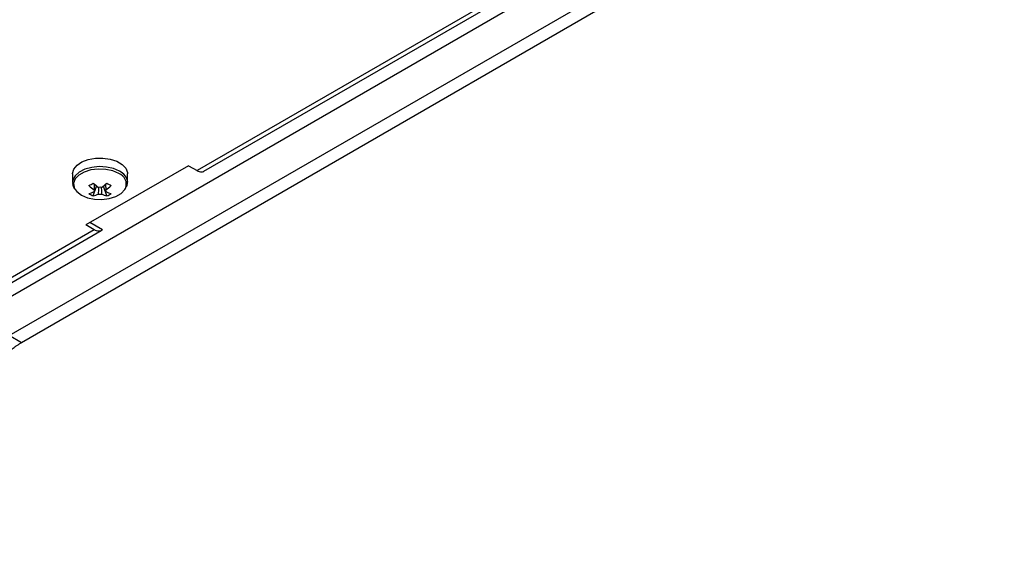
# Model space of a CAD drawing. Header units: millimetres. Extents: x 155400 to 158106, y 111257 to 114777.
# Tile 55 of 157: x 157878 to 158047, y 111305 to 111399. Entities that reach past the tile are written whole.
import ezdxf

# ---------------------------------------------------------------- set-up
doc = ezdxf.new("R2010")
doc.units = ezdxf.units.MM

msp = doc.modelspace()

# ---------------------------------------------------------------- linework, layer by layer
at = {"color": 7, "linetype": 'Continuous', "lineweight": 25}
for p, q in [((158047.03, 111450.42), (157848.87, 111336.02)), ((157875.74, 111345), (158020.16, 111428.37)), ((158022.29, 111427.15), (157877.86, 111343.77)), ((157980.9, 111415.42), (157908.07, 111373.38)), ((157909.27, 111373.26), (157982.1, 111415.3)), ((157906.58, 111374.23), (157888.91, 111364.03)), ((157906.58, 111374.23), (157908.07, 111373.38)), ((157886.63, 111372.8), (157886.63, 111371.33)), ((157896.13, 111371.33), (157896.13, 111372.8)), ((157896.13, 111371.33), (157896.13, 111371.39)), ((157890.19, 111369.02), (157890.79, 111370.73)), ((157892.56, 111369.02), (157891.97, 111370.73)), ((157892.38, 111369.76), (157892.37, 111369.98)), ((157891.77, 111363.19), (157889.61, 111364.44)), ((157890.39, 111363.17), (157790.34, 111305.41)), ((157791.54, 111305.29), (157891.59, 111363.05)), ((157890.39, 111363.17), (157888.91, 111364.03)), ((157877.86, 111343.77), (157875.74, 111345))]:
    msp.add_line(p, q, dxfattribs=at)
at = {"color": 7, "linetype": 'Continuous', "lineweight": 25, "flags": 128}
for points in [[(157886.63, 111372.8), (157886.63, 111372.9), (157886.85, 111373.63), (157887.41, 111374.31), (157888.26, 111374.87), (157889.34, 111375.28), (157890.57, 111375.51), (157891.86, 111375.53), (157893.12, 111375.35), (157894.25, 111374.99), (157895.16, 111374.46), (157895.8, 111373.81), (157896.1, 111373.08), (157896.13, 111372.8)], [(157894.74, 111373.27), (157893.71, 111373.72), (157892.5, 111373.99), (157891.22, 111374.07), (157889.94, 111373.94), (157888.77, 111373.62), (157887.8, 111373.13), (157887.09, 111372.51), (157886.7, 111371.8), (157886.63, 111371.33)], [(157894.6, 111372.89), (157893.56, 111373.34), (157892.35, 111373.6), (157891.05, 111373.65), (157889.79, 111373.49), (157888.65, 111373.13), (157887.73, 111372.6), (157887.11, 111371.95), (157886.83, 111371.21), (157886.93, 111370.47), (157887.11, 111370.11)], [(157887.11, 111370.11), (157887.38, 111369.77), (157888.16, 111369.17), (157889.19, 111368.72), (157890.41, 111368.46), (157891.7, 111368.4), (157892.97, 111368.56), (157894.11, 111368.92), (157895.03, 111369.45), (157895.65, 111370.11), (157895.77, 111370.33)]]:
    msp.add_lwpolyline(points, dxfattribs=at)
at = {"color": 7, "linetype": 'Continuous', "lineweight": 25}
for centre, radius, start, end in [((157893.92, 111371.03), 1.98, 339.251, 69.898), ((157893.76, 111371.09), 2.39, 7.1454, 65.7746), ((157881.59, 111385.3), 16.49, 298.5365, 301.4581), ((157896.77, 111378.45), 9.76, 227.7009, 234.5688), ((157885.99, 111378.45), 9.76, 305.4312, 312.2991), ((157901.17, 111385.3), 16.49, 238.5419, 241.4635), ((157896.04, 111378.03), 9.76, 227.7009, 234.5688), ((157888.12, 111374.76), 5.48, 284.1739, 294.2715), ((157890.7, 111369.92), 0.36, 154.0298, 205.9702), ((157891.38, 111368.75), 1.77, 81.1437, 98.8563), ((157886.72, 111378.03), 9.76, 305.4312, 312.2991), ((157892.06, 111369.92), 0.36, 334.0298, 25.9702), ((157894.63, 111374.76), 5.48, 245.7285, 255.8261), ((157892.59, 111374.01), 5.53, 235.6422, 244.3632), ((157888.85, 111374.34), 5.48, 284.1739, 294.2715), ((157891.38, 111371.09), 1.77, 261.1437, 278.8563), ((157893.9, 111374.34), 5.48, 245.7285, 255.8261), ((157890.17, 111374.01), 5.53, 295.6368, 304.3578)]:
    msp.add_arc(centre, radius, start, end, dxfattribs=at)
for points, knots in [([(157908.07, 111373.38), (157908.2, 111373.31), (157908.47, 111373.18), (157908.85, 111373.13), (157909.12, 111373.16), (157909.23, 111373.25), (157909.26, 111373.27)], [0, 0, 0, 0, 0.301814, 0.603627, 0.905441, 1, 1, 1, 1]), ([(157886.67, 111371.33), (157886.66, 111371.18), (157886.64, 111370.79), (157886.85, 111370.45), (157886.97, 111370.24)], [0, 0, 0, 0, 0.396226, 1, 1, 1, 1]), ([(157895.94, 111370.58), (157895.99, 111370.67), (157896.13, 111370.93), (157896.11, 111371.21), (157896.09, 111371.4)], [0, 0, 0, 0, 0.350005, 1, 1, 1, 1]), ([(157890.38, 111370.08), (157890.38, 111370.16), (157890.41, 111370.48), (157890.43, 111370.79), (157890.45, 111371.03)], [0, 0, 0, 0, 0.257066, 1, 1, 1, 1]), ([(157891.11, 111369.34), (157891.11, 111369.43), (157891.14, 111369.82), (157891.16, 111370.21), (157891.19, 111370.51)], [0, 0, 0, 0, 0.2276593, 1, 1, 1, 1]), ([(157891.57, 111370.52), (157891.59, 111370.22), (157891.62, 111369.82), (157891.65, 111369.43), (157891.65, 111369.34)], [0, 0, 0, 0, 0.775186, 1, 1, 1, 1]), ([(157892.31, 111371.03), (157892.33, 111370.79), (157892.35, 111370.48), (157892.37, 111370.16), (157892.38, 111370.08)], [0, 0, 0, 0, 0.742934, 1, 1, 1, 1]), ([(157891.77, 111363.19), (157891.61, 111363.03), (157891.41, 111362.94), (157890.93, 111362.94), (157890.66, 111363.02), (157890.39, 111363.17)], [0, 0, 0, 0, 0.5, 0.5, 1, 1, 1, 1]), ([(157877.86, 111343.77), (157877.78, 111343.73), (157877.64, 111343.64), (157877.43, 111343.51), (157877.21, 111343.37), (157876.99, 111343.22), (157876.78, 111343.07), (157876.42, 111342.81), (157875.93, 111342.41), (157875.3, 111341.85), (157874.69, 111341.25), (157873.9, 111340.38), (157872.97, 111339.21), (157872.13, 111337.93), (157871.53, 111336.87), (157871.12, 111336.05), (157870.74, 111335.23), (157870.45, 111334.48), (157870.22, 111333.83), (157870.04, 111333.28), (157869.93, 111332.91), (157869.88, 111332.72)], [0, 0, 0, 0, 0.020858, 0.041691, 0.062513, 0.083336, 0.104176, 0.125044, 0.187534, 0.250062, 0.312552, 0.375079, 0.500005, 0.624931, 0.687421, 0.749948, 0.812438, 0.874966, 0.916653, 0.958295, 1, 1, 1, 1])]:
    msp.add_open_spline(points, degree=3, knots=knots, dxfattribs=at)

doc.saveas('drawing.dxf')
